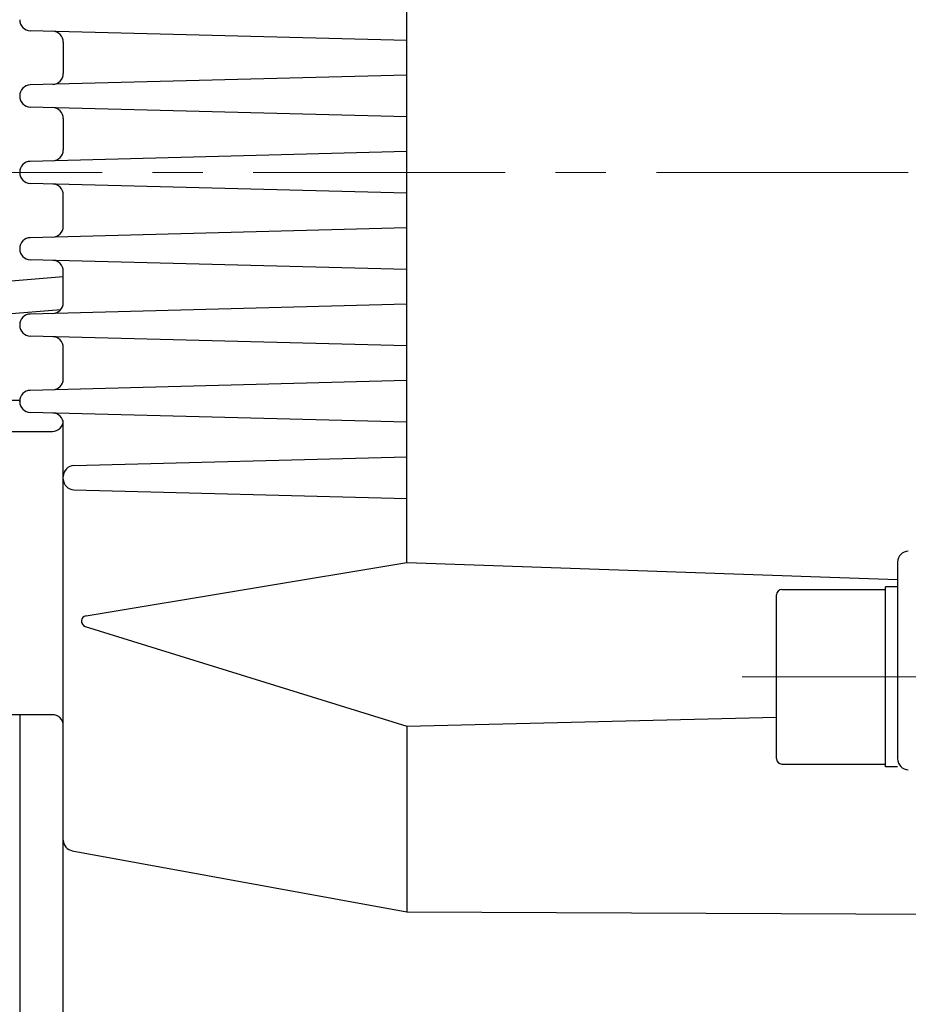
# Model space of a CAD drawing. Header units: millimetres. Extents: x 0 to 1733, y 0 to 1188.
# Tile 129 of 154: x 492 to 574, y 744 to 834. Entities that reach past the tile are written whole.
import ezdxf

# ---------------------------------------------------------------- set-up
doc = ezdxf.new("R2010")
doc.units = ezdxf.units.MM
doc.header["$LTSCALE"] = 0.727559
doc.linetypes.add('CENTER', pattern=[50.8, 31.75, -6.35, 6.35, -6.35])
doc.layers.add('NoLayerName_001', color=7, linetype='Continuous')
doc.styles.get("Standard").update_dxf_attribs({"font": 'txt', "bigfont": 'extfont2'})
doc.dimstyles.get("Standard").update_dxf_attribs({"dimtxt": 2.5, "dimasz": 2.5, "dimexe": 1, "dimexo": 1, "dimtad": 1, "dimdec": 3, "dimzin": 0, "dimdsep": 46, "dimtxsty": 'Standard', "dimcen": 2.5, "dimadec": 3, "dimazin": 0, "dimtfac": 0.75, "dimtdec": 3, "dimtmove": 0, "dimatfit": 3, "dimfxl": 1, "dimarcsym": 0})

# ---------------------------------------------------------------- blocks, each defined once
blk = doc.blocks.new('_OPEN30')
at = {"color": 0, "linetype": 'ByBlock', "lineweight": -2}
for p, q in [((-1, 0.267949), (0, 0)), ((0, 0), (-1, -0.267949)), ((0, 0), (-1, 0))]:
    blk.add_line(p, q, dxfattribs=at)
blk = doc.blocks.new('*D151')
at = {"layer": 'Defpoints', "color": 0}
for p in [(466.5, 757.5), (720, 730), (720, 580)]:
    blk.add_point(p, dxfattribs=at)
at = {"layer": 'NoLayerName_001', "color": 0, "linetype": 'Continuous', "lineweight": 13}
for p, q in [((466.5, 753.5), (466.5, 576)), ((720, 726), (720, 576)), ((474.5, 580), (712, 580))]:
    blk.add_line(p, q, dxfattribs=at)
at = {"layer": 'NoLayerName_001', "color": 0, "lineweight": 13, "xscale": 8, "yscale": 8, "zscale": 8, "rotation": 180}
blk.add_blockref('_OPEN30', (466.5, 580), dxfattribs=at)
at = {"layer": 'NoLayerName_001', "color": 0, "lineweight": 13, "xscale": 8, "yscale": 8, "zscale": 8}
blk.add_blockref('_OPEN30', (720, 580), dxfattribs=at)
at = {"layer": 'NoLayerName_001', "color": 0, "lineweight": 13, "insert": (593.25, 591.584), "char_height": 12.8, "attachment_point": 5}
blk.add_mtext('\\W0.8594;２５４', dxfattribs=at)

msp = doc.modelspace()

# ---------------------------------------------------------------- linework, layer by layer
at = {"layer": 'NoLayerName_001', "color": 7, "linetype": 'Continuous', "lineweight": 25}
for p, q in [((528, 784.21903924), (528, 890.63796978)), ((528, 832.08349275), (493.47382305, 832.98759251)), ((496.5, 831.9341924), (496.5, 829.0658076)), ((528, 828.91650725), (493.47382305, 828.01240749)), ((528, 825.08349275), (493.47382305, 825.98759251)), ((496.5, 824.9341924), (496.5, 822.0658076)), ((528, 821.91650725), (493.47382305, 821.01240749)), ((528, 818.08349275), (493.47382305, 818.98759251)), ((496.5, 815.0658076), (496.5, 817.9341924)), ((528, 814.91650725), (493.47382305, 814.01240749)), ((528, 811.08349275), (493.47382305, 811.98759251)), ((496.5, 808.0658076), (496.5, 810.9341924)), ((491, 810.00000002), (496.5, 810.45833335)), ((491, 806.99999999), (496.27997585, 807.43999798)), ((528, 807.91650725), (493.47382305, 807.01240749)), ((528, 804.08349275), (493.47382305, 804.98759251)), ((496.5, 801.0658076), (496.5, 803.9341924)), ((528, 800.91650725), (493.47382305, 800.01240749)), ((489.5, 799.10990649), (492.50473087, 799.10990649)), ((492.50008129, 798.97449966), (492.50008129, 799)), ((528, 797.08349275), (493.47382305, 797.98759251)), ((496.5, 789.9341924), (496.5, 796.9341924)), ((489.5, 796.24803492), (495.5, 796.24803492)), ((497.47382305, 793.11715118), (528, 793.91650725)), ((497.47382305, 790.88284882), (528, 790.08349275)), ((496.5, 732.38465003), (496.5, 789.9341924)), ((498.5812843, 779.34484451), (528, 784.21903924)), ((528, 784.21903924), (573, 782.67088942)), ((573, 784.27293183), (573, 766.22706817)), ((571.9, 765.50001142), (571.9, 782.00001142)), ((573, 782.00001142), (571.9, 782.00001142)), ((561.9, 766.25001142), (561.9, 781.25001142)), ((562.4, 781.75001142), (571.9, 781.75001142)), ((498.51466387, 778.37408313), (528, 769.2134149)), ((495.5, 770.26727281), (489.5, 770.26727281)), ((492.5, 770.26727281), (492.5, 738.48127134)), ((528, 769.2134149), (561.9, 770.0476511)), ((528, 769.2134149), (528, 752.18591592)), ((562.4, 765.75001142), (571.9, 765.75001142)), ((573, 765.50001142), (571.9, 765.50001142)), ((497.32020585, 757.79334065), (528, 752.18591592)), ((528, 752.18591592), (587, 751.94548955))]:
    msp.add_line(p, q, dxfattribs=at)
at = {"layer": 'NoLayerName_001', "color": 4, "linetype": 'CENTER', "lineweight": 13}
for p, q in [((440, 820), (850, 820)), ((558.75584885, 773.75001142), (589.12331711, 773.75001142))]:
    msp.add_line(p, q, dxfattribs=at)
at = {"layer": 'NoLayerName_001', "color": 7, "linetype": 'Continuous', "lineweight": 25}
for centre, radius, start, end in [((493.5, 833.98724983), 1, 180, 268.5), ((495.5, 831.9341924), 1, 0, 88.5), ((495.5, 829.0658076), 1, 271.5, 0), ((493.5, 827.01275017), 1, 91.5, 180), ((493.5, 826.98724983), 1, 180, 268.5), ((495.5, 824.9341924), 1, 0, 88.5), ((495.5, 822.0658076), 1, 271.5, 0), ((493.5, 820.01275017), 1, 91.5, 180), ((493.5, 819.98724983), 1, 180, 268.5), ((495.5, 817.9341924), 1, 0, 88.5), ((495.5, 815.0658076), 1, 271.5, 0), ((493.5, 813.01275017), 1, 91.5, 180), ((493.5, 812.98724983), 1, 180, 268.5), ((495.5, 810.9341924), 1, 0, 88.5), ((495.5, 808.0658076), 1, 271.5, 0), ((493.5, 806.01275017), 1, 91.5, 180), ((493.5, 805.98724983), 1, 180, 268.5), ((495.5, 803.9341924), 1, 0, 88.5), ((495.5, 801.0658076), 1, 271.5, 0), ((493.5, 799.01275017), 1, 91.5, 180), ((493.5, 798.98724983), 1, 180, 268.5), ((495.5, 797.24803492), 1, 270, 0), ((495.5, 796.9341924), 1, 0, 88.5), ((497.5, 792.11749385), 1, 91.5, 180), ((497.5, 791.88250615), 1, 180, 268.5), ((574, 784.27293183), 1, 91, 180), ((562.4, 781.25001142), 0.5, 90, 180), ((498.66301188, 778.85156912), 0.5, 99.4075026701, 252.7407347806), ((495.5, 769.26727281), 1, 0, 90), ((562.4, 766.25001142), 0.5, 180, 270), ((574, 766.22706817), 1, 180, 269), ((497.5, 758.7770449), 1, 180, 259.6422300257)]:
    msp.add_arc(centre, radius, start, end, dxfattribs=at)

# ---------------------------------------------------------------- dimensions: what is measured, and where the dimension line sits
at = {"layer": 'NoLayerName_001', "color": 3, "linetype": 'Continuous', "lineweight": 13}
dim = msp.add_linear_dim(base=(720, 580), p1=(466.5, 757.50000156), p2=(720, 730), text='\\W0.8594;２５４', dimstyle='Standard', override={"dimtxt": 12.8, "dimasz": 8, "dimexe": 4, "dimexo": 4, "dimgap": 4, "dimdec": 8, "dimzin": 8, "dimblk": 'OPEN30', "dimclrd": 0, "dimclre": 0, "dimclrt": 0, "dimtp": 0, "dimtm": 0, "dimlwd": 13, "dimlwe": 13}, dxfattribs=at)
dim.commit()
dim.dimension.update_dxf_attribs({"geometry": '*D151', "text_midpoint": (593.25, 580), "dimtype": 160})

doc.saveas('drawing.dxf')
